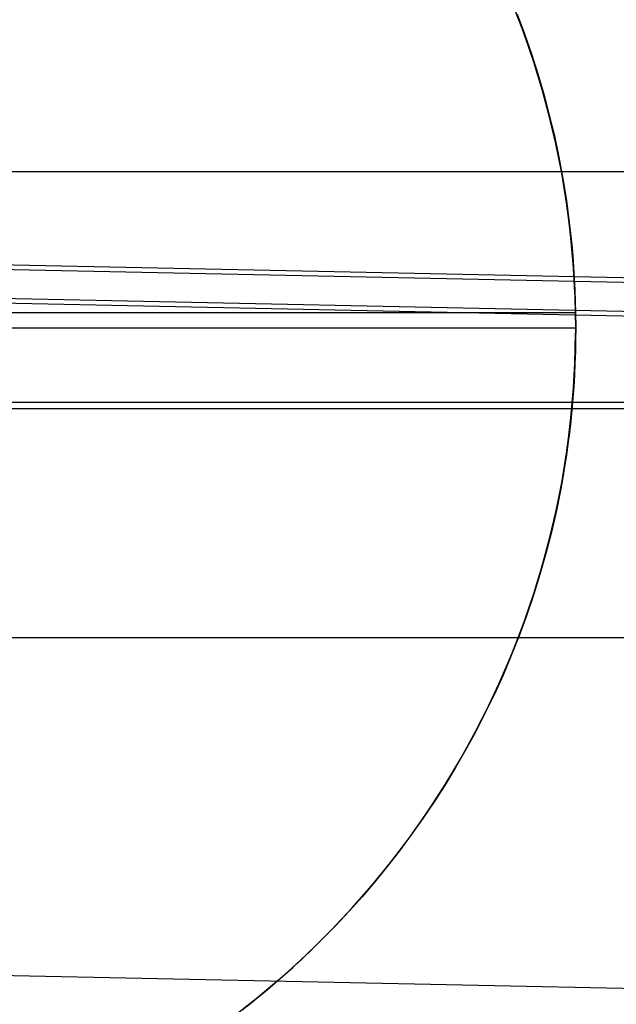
# Model space of a CAD drawing. Header units: millimetres. Extents: x -653 to -103, y 0 to 350.
# Tile 94 of 112: x -235 to -230, y 329 to 337. Entities that reach past the tile are written whole.
import ezdxf

# ---------------------------------------------------------------- set-up
doc = ezdxf.new("R2010")
doc.units = ezdxf.units.MM
doc.layers.add('Level Side Table Ferm Living', color=7, linetype='Continuous', true_color=0x000000)

msp = doc.modelspace()

# ---------------------------------------------------------------- linework, layer by layer
at = {"layer": 'Level Side Table Ferm Living'}
for p, q in [((-531.943, 341.3335, 13.9987), (-223.896, 334.9158, 13.9987)), ((-531.9422, 341.3751, 15.9983), (-223.8951, 334.9575, 15.9983)), ((-230.8711, 337.2457, -0.8229), (-230.9657, 337.4888, -0.8229)), ((-230.8542, 337.1994, -5.8229), (-230.947, 337.4427, -5.8229)), ((-230.9156, 337.3679, -0.3921), (-230.8518, 337.198, -0.4484)), ((-230.7851, 336.9996, -0.8229), (-230.8711, 337.2457, -0.8229)), ((-230.7699, 336.9531, -5.8229), (-230.8542, 337.1994, -5.8229)), ((-230.8518, 337.198, -0.4484), (-230.7917, 337.0257, -0.5012)), ((-230.7917, 337.0257, -0.5012), (-230.7357, 336.8508, -0.5505)), ((-230.7076, 336.7505, -0.8229), (-230.7851, 336.9996, -0.8229)), ((-230.6942, 336.704, -5.8229), (-230.7699, 336.9531, -5.8229)), ((-230.7357, 336.8508, -0.5505), (-230.6836, 336.6736, -0.5962)), ((-230.6389, 336.499, -0.8229), (-230.7076, 336.7505, -0.8229)), ((-230.6272, 336.4525, -5.8229), (-230.6942, 336.704, -5.8229)), ((-230.6836, 336.6736, -0.5962), (-230.6357, 336.4939, -0.638)), ((-230.5789, 336.2452, -0.8229), (-230.6389, 336.499, -0.8229)), ((-230.6357, 336.4939, -0.638), (-230.592, 336.3119, -0.676)), ((-230.5689, 336.1987, -5.8229), (-230.6272, 336.4525, -5.8229)), ((-230.592, 336.3119, -0.676), (-230.5527, 336.1276, -0.7099)), ((-230.5278, 335.9894, -0.8229), (-230.5789, 336.2452, -0.8229)), ((-230.5195, 335.9431, -5.8229), (-230.5689, 336.1987, -5.8229)), ((-230.5527, 336.1276, -0.7099), (-230.5179, 335.941, -0.7397)), ((-148.9374, 336, 440), (-531.9374, 336, 440)), ((-230.4856, 335.7321, -0.8229), (-230.5278, 335.9894, -0.8229)), ((-230.479, 335.686, -5.8229), (-230.5195, 335.9431, -5.8229)), ((-230.5179, 335.941, -0.7397), (-230.4876, 335.7522, -0.7652)), ((-230.4876, 335.7522, -0.7652), (-230.4619, 335.5612, -0.7863)), ((-230.4524, 335.4734, -0.8229), (-230.4856, 335.7321, -0.8229)), ((-230.4475, 335.4275, -5.8229), (-230.479, 335.686, -5.8229)), ((-230.4619, 335.5612, -0.7863), (-230.4509, 335.4649, -0.7952)), ((-230.4282, 335.2137, -0.8229), (-230.4524, 335.4734, -0.8229)), ((-230.4509, 335.4649, -0.7952), (-230.441, 335.3681, -0.803)), ((-230.4249, 335.1682, -5.8229), (-230.4475, 335.4275, -5.8229)), ((-230.441, 335.3681, -0.803), (-230.4324, 335.2707, -0.8096)), ((-230.4324, 335.2707, -0.8096), (-230.425, 335.1729, -0.815)), ((-532.0706, 335.2111, 8.125), (-224.0235, 328.7935, 8.125)), ((-230.4131, 334.9534, -0.8229), (-230.4282, 335.2137, -0.8229)), ((-230.425, 335.1729, -0.815), (-230.4188, 335.0745, -0.8193)), ((-230.4114, 334.9082, -5.8229), (-230.4249, 335.1682, -5.8229)), ((-230.4188, 335.0745, -0.8193), (-230.4139, 334.9756, -0.8224)), ((-230.4139, 334.9756, -0.8224), (-230.4103, 334.8761, -0.8242)), ((-235.4103, 334.9057, 2.0013), (-223.9012, 334.6659, 2.0013)), ((-235.4085, 334.864, 0.0017), (-223.9021, 334.6243, 0.0017)), ((-230.4068, 334.6479, -5.8229), (-230.4114, 334.9082, -5.8229)), ((-230.4103, 334.8761, -0.8242), (-230.4079, 334.7762, -0.8248)), ((-230.4079, 334.7762, -0.8248), (-235.4068, 334.7762, -0.8248)), ((-230.4079, 334.7762, -0.8248), (-230.4068, 334.6479, -0.8238)), ((-245.4068, 334.6479, -5.8229), (-230.4068, 334.6479, -5.8229)), ((-230.4132, 334.3392, -0.8229), (-230.407, 334.5998, -0.8229)), ((-230.4114, 334.3876, -5.8229), (-230.4068, 334.6479, -5.8229)), ((-230.4068, 334.6479, -0.8238), (-230.4075, 334.5444, -0.8215)), ((-230.4068, 334.6479, -0.8238), (-230.4068, 334.6479, -5.8229)), ((-230.4075, 334.5444, -0.8215), (-230.4096, 334.4416, -0.8178)), ((-230.4096, 334.4416, -0.8178), (-230.413, 334.3392, -0.8129)), ((-230.4285, 334.0789, -0.8229), (-230.4132, 334.3392, -0.8229)), ((-230.4249, 334.1276, -5.8229), (-230.4114, 334.3876, -5.8229)), ((-230.413, 334.3392, -0.8129), (-230.4178, 334.2374, -0.8067)), ((-230.4178, 334.2374, -0.8067), (-230.4239, 334.1362, -0.7993)), ((-230.4527, 333.8193, -0.8229), (-230.4285, 334.0789, -0.8229)), ((-230.4475, 333.8682, -5.8229), (-230.4249, 334.1276, -5.8229)), ((-230.4239, 334.1362, -0.7993), (-230.4313, 334.0355, -0.7906)), ((-223.9374, 334, 223), (-606.9374, 334, 223)), ((-223.9374, 334, 225), (-606.9374, 334, 225)), ((-223.9374, 334, 224), (-606.9374, 334, 224)), ((-148.9374, 334, 440), (-531.9374, 334, 440)), ((-230.4313, 334.0355, -0.7906), (-230.4401, 333.9355, -0.7807)), ((-223.9374, 333.9435, 215.9488), (-606.9374, 333.9435, 215.9489)), ((-230.4401, 333.9355, -0.7807), (-230.4501, 333.836, -0.7696)), ((-230.4861, 333.5608, -0.8229), (-230.4527, 333.8193, -0.8229)), ((-230.479, 333.6098, -5.8229), (-230.4475, 333.8682, -5.8229)), ((-230.4501, 333.836, -0.7696), (-230.4613, 333.737, -0.7573)), ((-230.4613, 333.737, -0.7573), (-230.4739, 333.6387, -0.7438)), ((-230.4739, 333.6387, -0.7438), (-230.4877, 333.5409, -0.7291)), ((-230.5283, 333.3035, -0.8229), (-230.4861, 333.5608, -0.8229)), ((-230.5195, 333.3526, -5.8229), (-230.479, 333.6098, -5.8229)), ((-230.4877, 333.5409, -0.7291), (-230.5027, 333.4438, -0.7133)), ((-230.5027, 333.4438, -0.7133), (-230.5189, 333.3473, -0.6964)), ((-230.5795, 333.0478, -0.8229), (-230.5283, 333.3035, -0.8229)), ((-230.5689, 333.097, -5.8229), (-230.5195, 333.3526, -5.8229)), ((-230.5189, 333.3473, -0.6964), (-230.5363, 333.2513, -0.6783)), ((-230.5363, 333.2513, -0.6783), (-230.5746, 333.0613, -0.639)), ((-230.6395, 332.7941, -0.8229), (-230.5795, 333.0478, -0.8229)), ((-230.6272, 332.8433, -5.8229), (-230.5689, 333.097, -5.8229)), ((-230.5746, 333.0613, -0.639), (-230.6176, 332.8738, -0.5953)), ((-230.6176, 332.8738, -0.5953), (-230.6651, 332.6888, -0.5475)), ((-230.7084, 332.5427, -0.8229), (-230.6395, 332.7941, -0.8229)), ((-230.6942, 332.5917, -5.8229), (-230.6272, 332.8433, -5.8229)), ((-230.6651, 332.6888, -0.5475), (-230.7169, 332.5063, -0.4956)), ((-230.7859, 332.2937, -0.8229), (-230.7084, 332.5427, -0.8229)), ((-230.7699, 332.3426, -5.8229), (-230.6942, 332.5917, -5.8229)), ((-230.7169, 332.5063, -0.4956), (-230.7729, 332.3265, -0.4399)), ((-230.872, 332.0476, -0.8229), (-230.7859, 332.2937, -0.8229)), ((-230.8542, 332.0963, -5.8229), (-230.7699, 332.3426, -5.8229)), ((-230.7729, 332.3265, -0.4399), (-230.8332, 332.1494, -0.3804)), ((-230.8332, 332.1494, -0.3804), (-230.8974, 331.975, -0.3172)), ((-230.9666, 331.8047, -0.8229), (-230.872, 332.0476, -0.8229)), ((-230.947, 331.8531, -5.8229), (-230.8542, 332.0963, -5.8229)), ((-223.9374, 331.9576, 215.7116), (-606.9374, 331.9576, 215.7117)), ((-230.8974, 331.975, -0.3172), (-230.9655, 331.8033, -0.2505)), ((-231.0482, 331.6132, -5.8229), (-230.947, 331.8531, -5.8229)), ((-231.0697, 331.5652, -0.8229), (-230.9666, 331.8047, -0.8229)), ((-230.9655, 331.8033, -0.2505), (-231.0374, 331.6344, -0.1804)), ((-231.1577, 331.377, -5.8229), (-231.0482, 331.6132, -5.8229)), ((-231.0374, 331.6344, -0.1804), (-231.1129, 331.4683, -0.107)), ((-231.1809, 331.3294, -0.8229), (-231.0697, 331.5652, -0.8229)), ((-231.1129, 331.4683, -0.107), (-231.192, 331.3051, -0.0305)), ((-231.3003, 331.0977, -0.8229), (-231.1809, 331.3294, -0.8229)), ((-231.2753, 331.1447, -5.8229), (-231.1577, 331.377, -5.8229)), ((-231.192, 331.3051, -0.0305), (-231.2745, 331.1448, 0.0491)), ((-231.4277, 330.8702, -0.8229), (-231.3003, 331.0977, -0.8229)), ((-231.4008, 330.9167, -5.8229), (-231.2753, 331.1447, -5.8229)), ((-231.2745, 331.1448, 0.0491), (-231.3603, 330.9874, 0.1315)), ((-231.3603, 330.9874, 0.1315), (-231.4492, 330.8331, 0.2168)), ((-231.5342, 330.6931, -5.8229), (-231.4008, 330.9167, -5.8229)), ((-231.5629, 330.6473, -0.8229), (-231.4277, 330.8702, -0.8229)), ((-231.4492, 330.8331, 0.2168), (-231.5412, 330.6818, 0.3046)), ((-231.7058, 330.4292, -0.8229), (-231.5629, 330.6473, -0.8229)), ((-231.6753, 330.4743, -5.8229), (-231.5342, 330.6931, -5.8229)), ((-231.5412, 330.6818, 0.3046), (-231.6362, 330.5335, 0.395)), ((-231.8239, 330.2606, -5.8229), (-231.6753, 330.4743, -5.8229)), ((-231.6362, 330.5335, 0.395), (-231.734, 330.3884, 0.4878)), ((-231.8562, 330.2162, -0.8229), (-231.7058, 330.4292, -0.8229)), ((-231.734, 330.3884, 0.4878), (-231.8345, 330.2464, 0.5829)), ((-231.9799, 330.0521, -5.8229), (-231.8239, 330.2606, -5.8229)), ((-231.8345, 330.2464, 0.5829), (-231.9376, 330.1077, 0.6802)), ((-232.0139, 330.0086, -0.8229), (-231.8562, 330.2162, -0.8229)), ((-232.143, 329.8492, -5.8229), (-231.9799, 330.0521, -5.8229)), ((-231.9376, 330.1077, 0.6802), (-232.0431, 329.9721, 0.7794)), ((-232.1787, 329.8066, -0.8229), (-232.0139, 330.0086, -0.8229)), ((-232.0431, 329.9721, 0.7794), (-232.151, 329.8399, 0.8806)), ((-232.3504, 329.6104, -0.8229), (-232.1787, 329.8066, -0.8229)), ((-232.313, 329.652, -5.8229), (-232.143, 329.8492, -5.8229)), ((-232.151, 329.8399, 0.8806), (-232.2611, 329.711, 0.9835)), ((-232.2611, 329.711, 0.9835), (-232.3733, 329.5854, 1.0881)), ((-232.4897, 329.4609, -5.8229), (-232.313, 329.652, -5.8229)), ((-232.5289, 329.4203, -0.8229), (-232.3504, 329.6104, -0.8229)), ((-232.3733, 329.5854, 1.0881), (-232.4875, 329.4633, 1.1942)), ((-232.673, 329.276, -5.8229), (-232.4897, 329.4609, -5.8229)), ((-232.4875, 329.4633, 1.1942), (-232.6035, 329.3446, 1.3017)), ((-232.7138, 329.2365, -0.8229), (-232.5289, 329.4203, -0.8229)), ((-232.6035, 329.3446, 1.3017), (-232.7911, 329.1635, 1.4746)), ((-232.905, 329.0593, -0.8229), (-232.7138, 329.2365, -0.8229)), ((-232.8626, 329.0976, -5.8229), (-232.673, 329.276, -5.8229)), ((-232.7911, 329.1635, 1.4746), (-232.9835, 328.9901, 1.6508)), ((-233.1023, 328.8888, -0.8229), (-232.905, 329.0593, -0.8229)), ((-233.0583, 328.9259, -5.8229), (-232.8626, 329.0976, -5.8229)), ((-232.9835, 328.9901, 1.6508), (-233.1805, 328.8244, 1.8298)), ((-233.3054, 328.7253, -0.8229), (-233.1023, 328.8888, -0.8229)), ((-233.2598, 328.761, -5.8229), (-233.0583, 328.9259, -5.8229)), ((-233.1805, 328.8244, 1.8298), (-233.3821, 328.6664, 2.0111))]:
    msp.add_line(p, q, dxfattribs=at)

doc.saveas('drawing.dxf')
